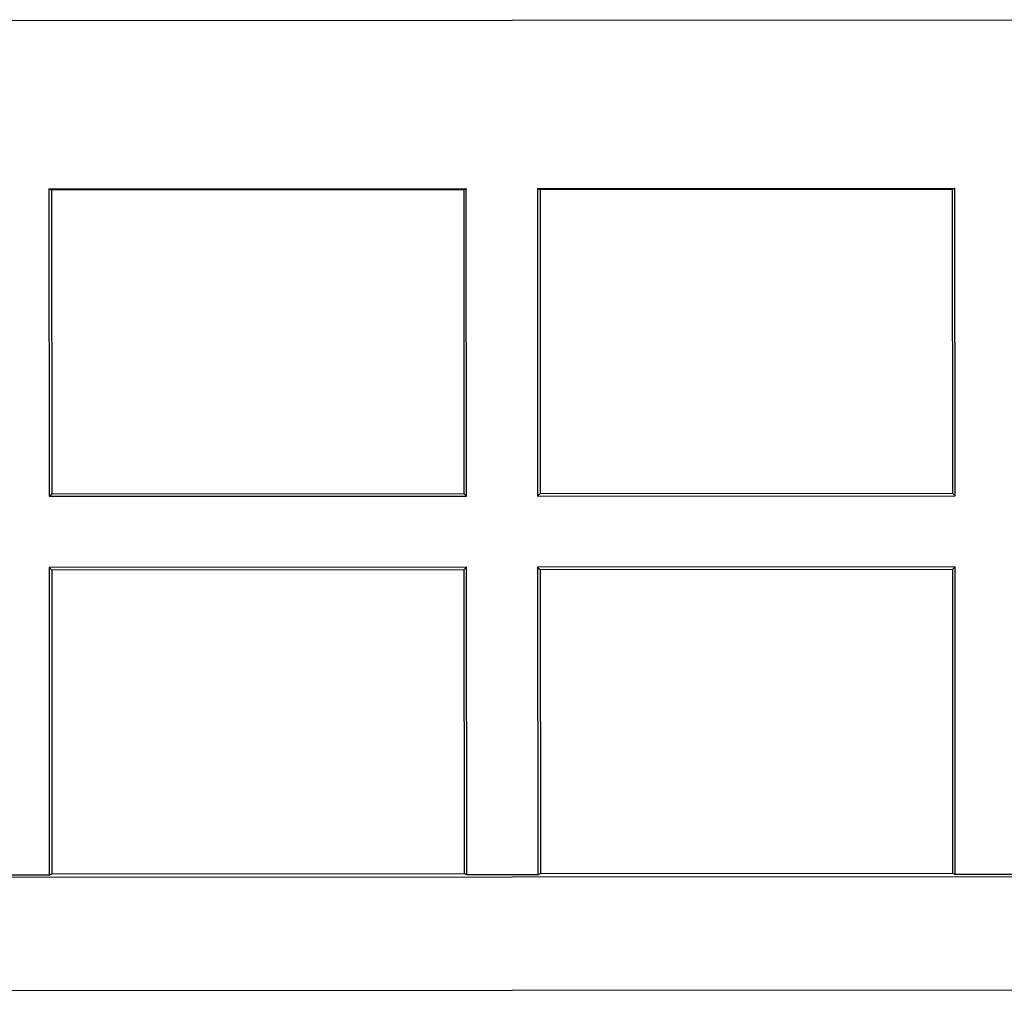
# Model space of a CAD drawing. Header units: inches. Extents: x -39 to 331, y -154 to 45.
# Tile 71 of 120: x 248 to 259, y -104 to -93. Entities that reach past the tile are written whole.
import ezdxf

# ---------------------------------------------------------------- set-up
doc = ezdxf.new("R2010")
doc.units = ezdxf.units.IN
doc.header["$LTSCALE"] = 1.21
doc.header["$MEASUREMENT"] = 0
doc.layers.get('0').update_dxf_attribs({"linetype": 'CONTINUOUS'})

msp = doc.modelspace()

# ---------------------------------------------------------------- linework, layer by layer
at = {"color": 7, "linetype": 'Continuous'}
for p, q in [((271.528, -93.176), (243.173, -93.193)), ((248.734, -95.08), (253.434, -95.077)), ((248.734, -95.08), (248.764, -95.094)), ((248.734, -95.08), (248.736, -98.544)), ((253.404, -95.092), (248.764, -95.094)), ((248.764, -95.094), (248.766, -98.515)), ((253.434, -95.077), (253.404, -95.092)), ((253.404, -95.092), (253.406, -98.512)), ((253.436, -98.542), (253.434, -95.077)), ((254.234, -95.076), (258.934, -95.074)), ((254.234, -95.076), (254.264, -95.091)), ((254.234, -95.076), (254.236, -98.541)), ((258.904, -95.088), (254.264, -95.091)), ((254.264, -95.091), (254.266, -98.511)), ((258.934, -95.074), (258.904, -95.088)), ((258.904, -95.088), (258.906, -98.509)), ((258.936, -98.538), (258.934, -95.074)), ((248.736, -98.544), (248.766, -98.515)), ((248.736, -98.544), (253.436, -98.542)), ((248.766, -98.515), (253.406, -98.512)), ((253.436, -98.542), (253.406, -98.512)), ((254.236, -98.541), (254.266, -98.511)), ((254.236, -98.541), (258.936, -98.538)), ((254.266, -98.511), (258.906, -98.509)), ((258.936, -98.538), (258.906, -98.509)), ((253.436, -99.342), (248.736, -99.344)), ((248.736, -99.344), (248.766, -99.374)), ((248.736, -99.344), (248.738, -102.809)), ((253.407, -99.371), (248.766, -99.374)), ((248.766, -99.374), (248.768, -102.794)), ((253.436, -99.342), (253.407, -99.371)), ((253.407, -99.371), (253.409, -102.792)), ((253.438, -102.806), (253.436, -99.342)), ((258.936, -99.338), (254.236, -99.341)), ((254.236, -99.341), (254.266, -99.371)), ((254.236, -99.341), (254.238, -102.806)), ((258.907, -99.368), (254.266, -99.371)), ((254.266, -99.371), (254.268, -102.791)), ((258.936, -99.338), (258.907, -99.368)), ((258.907, -99.368), (258.909, -102.788)), ((258.938, -102.803), (258.936, -99.338)), ((230.939, -102.844), (279.339, -102.816)), ((248.738, -102.809), (247.938, -102.81)), ((248.738, -102.809), (248.768, -102.794)), ((248.768, -102.794), (253.409, -102.792)), ((253.438, -102.806), (253.409, -102.792)), ((254.238, -102.806), (253.438, -102.806)), ((254.238, -102.806), (254.268, -102.791)), ((254.268, -102.791), (258.909, -102.788)), ((258.938, -102.803), (258.909, -102.788)), ((259.738, -102.803), (258.938, -102.803)), ((229.976, -104.119), (329.703, -104.061))]:
    msp.add_line(p, q, dxfattribs=at)

doc.saveas('drawing.dxf')
